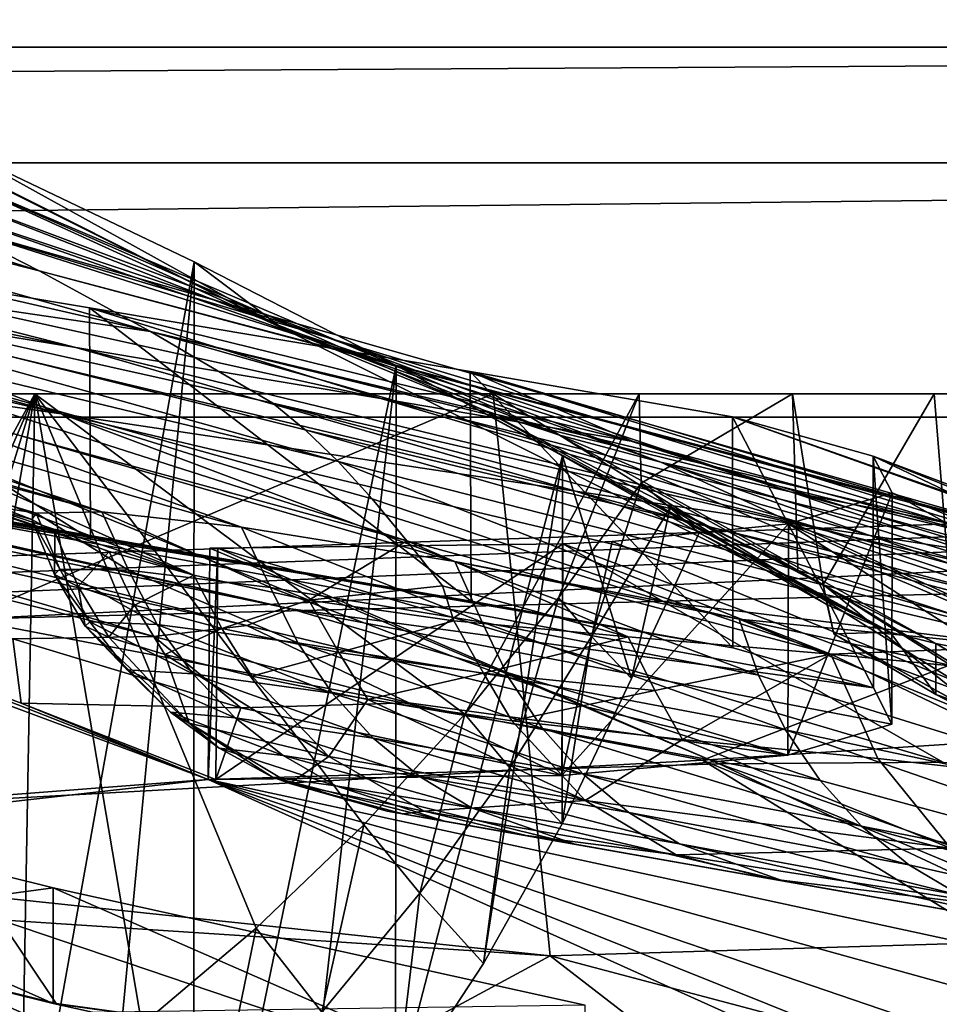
# Model space of a CAD drawing. Header units: metres. Extents: x -1004 to 0, y -708 to 0.
# Tile 71 of 93: x -244 to -204, y -78 to -35. Entities that reach past the tile are written whole.
import ezdxf

# ---------------------------------------------------------------- set-up
doc = ezdxf.new("R2010")
doc.units = ezdxf.units.M

msp = doc.modelspace()

# ---------------------------------------------------------------- linework, layer by layer
at = {"layer": 'top'}
for points in [[(-286.608093, -32.29874, 1788.746826), (-291.990448, -33.475651, 1720.82019), (-243.138687, -45.967007, 1719.404785)], [(-286.608093, -32.29874, 1788.746826), (-243.138687, -45.967007, 1719.404785), (-247.13945, -43.943707, 1787.032593)], [(-56.027115, -32.636967, 2063.059814), (-948.0271, -32.636948, 2063.059814), (-944.366821, -36.297203, 2063.059814)], [(-948.0271, -32.636948, 163.059692), (-56.027115, -32.636967, 163.059692), (-944.366821, -36.297203, 163.059692)], [(-56.027115, -32.636967, 2063.059814), (-944.366821, -36.297203, 2063.059814), (-59.687374, -36.297272, 2063.059814)], [(-56.027115, -32.636967, 163.059692), (-59.687374, -36.297272, 163.059692), (-944.366821, -36.297203, 163.059692)], [(-294.61734, -35.651112, 1652.407471), (-238.321457, -48.597263, 1651.354126), (-291.990448, -33.475651, 1720.82019)], [(-291.990448, -33.475651, 1720.82019), (-238.321457, -48.597263, 1651.354126), (-243.138687, -45.967007, 1719.404785)], [(-257.80545, -35.762718, 1923.442993), (-258.955139, -35.276363, 1923.057129), (-232.64859, -48.435558, 1923.057129)], [(-232.64859, -48.435558, 1923.057129), (-258.955139, -35.276363, 1923.057129), (-247.4422, -41.688202, 1888.990845)], [(-294.61734, -35.651112, 1652.407471), (-263.645233, -44.88121, 1583.197998), (-238.321457, -48.597263, 1651.354126)], [(-246.537567, -40.746387, 1927.94043), (-257.80545, -35.762718, 1923.442993), (-232.64859, -48.435558, 1923.057129)], [(-944.366821, -36.297203, 2063.059814), (-943.0271, -41.297203, 2063.059814), (-59.687374, -36.297272, 2063.059814)], [(-944.366821, -36.297203, 163.059692), (-59.687374, -36.297272, 163.059692), (-943.0271, -41.297203, 163.059692)], [(-59.687374, -36.297272, 2063.059814), (-943.0271, -41.297203, 2063.059814), (-61.027081, -41.297325, 2063.059814)], [(-59.687374, -36.297272, 163.059692), (-61.027081, -41.297325, 163.059692), (-943.0271, -41.297203, 163.059692)], [(-285.985413, -40.163826, 1184.84082), (-241.551971, -49.293964, 1133.013428), (-255.806763, -46.954472, 1172.596802)], [(-285.985413, -40.163826, 1184.84082), (-262.438934, -43.977139, 1130.210693), (-241.551971, -49.293964, 1133.013428)], [(-246.537567, -40.746387, 1927.94043), (-236.432617, -45.582615, 1933.354736), (-246.547363, -101.787735, 1963.180786)], [(-232.64859, -48.435558, 1923.057129), (-236.432617, -45.582615, 1933.354736), (-246.537567, -40.746387, 1927.94043)], [(-943.0271, -41.297203, 2063.059814), (-943.0271, -51.297203, 2063.059814), (-61.027081, -41.297325, 2063.059814)], [(-943.0271, -41.297203, 163.059692), (-61.027081, -41.297325, 163.059692), (-943.0271, -51.297203, 163.059692)], [(-61.027081, -41.297325, 2063.059814), (-943.0271, -51.297203, 2063.059814), (-61.026958, -51.297203, 2063.059814)], [(-61.027081, -41.297325, 163.059692), (-61.026958, -51.297203, 163.059692), (-943.0271, -51.297203, 163.059692)], [(-248.152145, -42.32835, 1854.946777), (-220.671463, -53.071621, 1853.910034), (-247.4422, -41.688202, 1888.990845)], [(-223.901474, -51.995384, 1888.391846), (-232.64859, -48.435558, 1923.057129), (-247.4422, -41.688202, 1888.990845)], [(-220.671463, -53.071621, 1853.910034), (-223.901474, -51.995384, 1888.391846), (-247.4422, -41.688202, 1888.990845)], [(-248.054855, -43.071709, 1820.951904), (-216.249344, -54.248127, 1819.666382), (-248.152145, -42.32835, 1854.946777)], [(-216.249344, -54.248127, 1819.666382), (-220.671463, -53.071621, 1853.910034), (-248.152145, -42.32835, 1854.946777)], [(-268.992188, -44.928917, 1212.714966), (-242.190506, -52.156536, 1213.285645), (-280.970673, -43.143353, 1253.334106)], [(-242.190506, -52.156536, 1213.285645), (-252.258163, -50.696526, 1253.903687), (-280.970673, -43.143353, 1253.334106)], [(-247.13945, -43.943707, 1787.032593), (-210.637924, -55.526642, 1785.716309), (-248.054855, -43.071709, 1820.951904)], [(-210.637924, -55.526642, 1785.716309), (-216.249344, -54.248127, 1819.666382), (-248.054855, -43.071709, 1820.951904)], [(-240.968918, -47.569607, 1074.731201), (-262.438934, -43.977139, 1130.210693), (-240.919846, -57.581982, 1074.585938)], [(-240.919846, -57.581982, 1074.585938), (-262.438934, -43.977139, 1130.210693), (-262.384857, -54.001461, 1130.086304)], [(-262.438934, -43.977139, 1130.210693), (-228.363373, -51.495747, 1093.067871), (-241.551971, -49.293964, 1133.013428)], [(-262.438934, -43.977139, 1130.210693), (-240.968918, -47.569607, 1074.731201), (-228.363373, -51.495747, 1093.067871)], [(-196.5961, -58.353043, 1718.626953), (-203.843079, -56.892742, 1752.115479), (-247.13945, -43.943707, 1787.032593)], [(-203.843079, -56.892742, 1752.115479), (-210.637924, -55.526642, 1785.716309), (-247.13945, -43.943707, 1787.032593)], [(-243.138687, -45.967007, 1719.404785), (-196.5961, -58.353043, 1718.626953), (-247.13945, -43.943707, 1787.032593)], [(-242.190506, -52.156536, 1213.285645), (-268.992188, -44.928917, 1212.714966), (-255.806763, -46.954472, 1172.596802)], [(-263.645233, -44.88121, 1583.197998), (-233.031952, -51.70158, 1582.861694), (-238.321457, -48.597263, 1651.354126)], [(-231.634521, -52.854492, 1565.738892), (-233.031952, -51.70158, 1582.861694), (-263.645233, -44.88121, 1583.197998)], [(-261.687805, -46.633362, 1548.88855), (-230.206039, -54.224449, 1548.64856), (-263.645233, -44.88121, 1583.197998)], [(-263.645233, -44.88121, 1583.197998), (-230.206039, -54.224449, 1548.64856), (-231.634521, -52.854492, 1565.738892)], [(-236.432617, -45.582615, 1933.354736), (-241.346817, -97.285484, 1961.762451), (-246.547363, -101.787735, 1963.180786)], [(-243.138687, -45.967007, 1719.404785), (-238.321457, -48.597263, 1651.354126), (-183.640427, -61.705971, 1650.949707)], [(-243.138687, -45.967007, 1719.404785), (-183.640427, -61.705971, 1650.949707), (-196.5961, -58.353043, 1718.626953)], [(-241.346817, -97.285484, 1961.762451), (-236.432617, -45.582615, 1933.354736), (-236.461472, -92.429283, 1960.39209)], [(-236.432617, -45.582615, 1933.354736), (-227.705292, -50.067833, 1939.578003), (-236.461472, -92.429283, 1960.39209)], [(-227.705292, -50.067833, 1939.578003), (-236.432617, -45.582615, 1933.354736), (-232.64859, -48.435558, 1923.057129)], [(-276.642151, -46.566498, 1377.620605), (-243.269638, -56.451195, 1363.350952), (-244.795303, -56.206722, 1377.620605)], [(-269.606689, -47.939056, 1336.105835), (-240.432281, -56.394814, 1323.249268), (-276.642151, -46.566498, 1377.620605)], [(-240.432281, -56.394814, 1323.249268), (-243.269638, -56.451195, 1363.350952), (-276.642151, -46.566498, 1377.620605)], [(-230.206039, -54.224449, 1548.64856), (-261.687805, -46.633362, 1548.88855), (-228.744385, -55.840778, 1531.606323)], [(-228.744385, -55.840778, 1531.606323), (-261.687805, -46.633362, 1548.88855), (-227.244125, -57.651718, 1514.609497)], [(-261.687805, -46.633362, 1548.88855), (-259.289551, -48.929192, 1514.677612), (-227.244125, -57.651718, 1514.609497)], [(-292.772278, -49.040684, 1064.451416), (-240.919846, -57.581982, 1074.585938), (-304.478302, -47.229668, 1103.389648)], [(-240.919846, -57.581982, 1074.585938), (-262.384857, -54.001461, 1130.086304), (-304.478302, -47.229668, 1103.389648)], [(-255.806763, -46.954472, 1172.596802), (-241.551971, -49.293964, 1133.013428), (-219.937149, -55.510082, 1133.190552)], [(-219.937149, -55.510082, 1133.190552), (-242.190506, -52.156536, 1213.285645), (-255.806763, -46.954472, 1172.596802)], [(-224.494263, -50.326237, 1017.522827), (-240.968918, -47.569607, 1074.731201), (-224.453674, -60.265884, 1017.353943)], [(-224.453674, -60.265884, 1017.353943), (-240.968918, -47.569607, 1074.731201), (-240.919846, -57.581982, 1074.585938)], [(-240.968918, -47.569607, 1074.731201), (-217.448151, -53.351181, 1052.348145), (-228.363373, -51.495747, 1093.067871)], [(-240.968918, -47.569607, 1074.731201), (-224.494263, -50.326237, 1017.522827), (-217.448151, -53.351181, 1052.348145)], [(-269.606689, -47.939056, 1336.105835), (-261.438019, -49.302872, 1294.853638), (-240.432281, -56.394814, 1323.249268)], [(-206.333054, -61.599205, 1923.057129), (-227.705292, -50.067833, 1939.578003), (-232.64859, -48.435558, 1923.057129)], [(-206.333054, -61.599205, 1923.057129), (-232.64859, -48.435558, 1923.057129), (-223.901474, -51.995384, 1888.391846)], [(-227.244125, -57.651718, 1514.609497), (-259.289551, -48.929192, 1514.677612), (-231.471115, -60.217842, 1462.661743)], [(-259.289551, -48.929192, 1514.677612), (-236.451035, -59.145065, 1443.214478), (-231.471115, -60.217842, 1462.661743)], [(-236.451035, -59.145065, 1443.214478), (-259.289551, -48.929192, 1514.677612), (-256.420593, -51.554573, 1480.545166)], [(-238.321457, -48.597263, 1651.354126), (-233.031952, -51.70158, 1582.861694), (-202.710678, -58.688065, 1582.638794)], [(-238.321457, -48.597263, 1651.354126), (-177.930161, -63.470844, 1616.799805), (-183.640427, -61.705971, 1650.949707)], [(-238.321457, -48.597263, 1651.354126), (-202.710678, -58.688065, 1582.638794), (-177.930161, -63.470844, 1616.799805)], [(-240.919846, -57.581982, 1074.585938), (-292.772278, -49.040684, 1064.451416), (-282.723938, -50.517731, 1024.996826)], [(-261.438019, -49.302872, 1294.853638), (-234.383423, -57.066994, 1283.510132), (-240.432281, -56.394814, 1323.249268)], [(-261.438019, -49.302872, 1294.853638), (-252.258163, -50.696526, 1253.903687), (-234.383423, -57.066994, 1283.510132)], [(-241.551971, -49.293964, 1133.013428), (-209.54567, -57.067486, 1093.067627), (-219.937149, -55.510082, 1133.190552)], [(-241.551971, -49.293964, 1133.013428), (-228.363373, -51.495747, 1093.067871), (-209.54567, -57.067486, 1093.067627)], [(-236.461472, -92.429283, 1960.39209), (-227.705292, -50.067833, 1939.578003), (-231.914459, -87.238998, 1959.083374)], [(-227.705292, -50.067833, 1939.578003), (-227.728195, -81.736237, 1957.849854), (-231.914459, -87.238998, 1959.083374)], [(-227.705292, -50.067833, 1939.578003), (-220.510788, -53.976646, 1946.485718), (-227.728195, -81.736237, 1957.849854)], [(-206.333054, -61.599205, 1923.057129), (-220.510788, -53.976646, 1946.485718), (-227.705292, -50.067833, 1939.578003)], [(-224.453674, -60.265884, 1017.353943), (-282.723938, -50.517731, 1024.996826), (-274.364014, -51.72514, 985.123596)], [(-224.453674, -60.265884, 1017.353943), (-240.919846, -57.581982, 1074.585938), (-282.723938, -50.517731, 1024.996826)], [(-213.158493, -52.290176, 959.046448), (-224.494263, -50.326237, 1017.522827), (-213.130463, -62.276775, 958.859253)], [(-213.130463, -62.276775, 958.859253), (-224.494263, -50.326237, 1017.522827), (-224.453674, -60.265884, 1017.353943)], [(-224.494263, -50.326237, 1017.522827), (-195.146957, -59.367256, 1012.84137), (-217.448151, -53.351181, 1052.348145)], [(-195.146957, -59.367256, 1012.84137), (-224.494263, -50.326237, 1017.522827), (-191.075058, -60.161057, 972.966064)], [(-224.494263, -50.326237, 1017.522827), (-213.158493, -52.290176, 959.046448), (-191.075058, -60.161057, 972.966064)], [(-252.258163, -50.696526, 1253.903687), (-225.167816, -58.553448, 1244.406616), (-234.383423, -57.066994, 1283.510132)], [(-242.190506, -52.156536, 1213.285645), (-225.167816, -58.553448, 1244.406616), (-252.258163, -50.696526, 1253.903687)], [(-61.026958, -51.297203, 163.059692), (-726.290894, -51.297203, 197.247162), (-943.0271, -51.297203, 163.059692)], [(-943.0271, -51.297203, 2063.059814), (-454.791016, -51.297203, 2034.755859), (-61.026958, -51.297203, 2063.059814)], [(-685.753662, -51.297203, 203.297897), (-726.290894, -51.297203, 197.247162), (-61.026958, -51.297203, 163.059692)], [(-645.897888, -51.297203, 212.02446), (-685.753662, -51.297203, 203.297897), (-61.026958, -51.297203, 163.059692)], [(-606.984619, -51.297203, 223.321609), (-645.897888, -51.297203, 212.02446), (-61.026958, -51.297203, 163.059692)], [(-560.671692, -51.297203, 236.582306), (-606.984619, -51.297203, 223.321609), (-61.026958, -51.297203, 163.059692)], [(-61.026958, -51.297203, 163.059692), (-513.096741, -51.297203, 246.445267), (-560.671692, -51.297203, 236.582306)], [(-464.643982, -51.297203, 252.752304), (-513.096741, -51.297203, 246.445267), (-61.026958, -51.297203, 163.059692)], [(-415.720428, -51.297203, 255.404053), (-464.643982, -51.297203, 252.752304), (-61.026958, -51.297203, 163.059692)], [(-454.791016, -51.297203, 2034.755859), (-401.712341, -51.297203, 2034.728882), (-61.026958, -51.297203, 2063.059814)], [(-61.026958, -51.297203, 163.059692), (-366.736115, -51.297203, 254.363144), (-415.720428, -51.297203, 255.404053)], [(-61.026958, -51.297203, 2063.059814), (-401.712341, -51.297203, 2034.728882), (-348.695831, -51.297203, 2032.160278)], [(-318.102081, -51.297203, 249.653427), (-366.736115, -51.297203, 254.363144), (-61.026958, -51.297203, 163.059692)], [(-348.695831, -51.297203, 2032.160278), (-295.863129, -51.297203, 2027.056274), (-61.026958, -51.297203, 2063.059814)], [(-270.228455, -51.297203, 241.360825), (-318.102081, -51.297203, 249.653427), (-61.026958, -51.297203, 163.059692)], [(-295.863129, -51.297203, 2027.056274), (-266.809174, -94.204414, 2015.506226), (-243.335419, -51.297203, 2019.428223)], [(-295.863129, -51.297203, 2027.056274), (-141.656616, -51.297203, 2038.440186), (-61.026958, -51.297203, 2063.059814)], [(-141.656616, -51.297203, 2038.440186), (-295.863129, -51.297203, 2027.056274), (-167.312241, -51.297203, 2031.672485)], [(-295.863129, -51.297203, 2027.056274), (-243.335419, -51.297203, 2019.428223), (-167.312241, -51.297203, 2031.672485)], [(-270.228455, -51.297203, 241.360825), (-223.504333, -51.297203, 229.630814), (-268.776642, -70.554436, 248.217865)], [(-61.026958, -51.297203, 163.059692), (-223.504333, -51.297203, 229.630814), (-270.228455, -51.297203, 241.360825)], [(-223.504333, -51.297203, 229.630814), (-221.033997, -75.6007, 238.124619), (-268.776642, -70.554436, 248.217865)], [(-266.809174, -94.204414, 2015.506226), (-260.813538, -91.824478, 2015.021729), (-243.335419, -51.297203, 2019.428223)], [(-243.335419, -51.297203, 2019.428223), (-260.813538, -91.824478, 2015.021729), (-254.980011, -89.060997, 2014.598511)], [(-254.980011, -89.060997, 2014.598511), (-249.333481, -85.92485, 2014.241577), (-243.335419, -51.297203, 2019.428223)], [(-249.333481, -85.92485, 2014.241577), (-243.898254, -82.428772, 2013.955811), (-243.335419, -51.297203, 2019.428223)], [(-243.335419, -51.297203, 2019.428223), (-243.898254, -82.428772, 2013.955811), (-238.697922, -78.587074, 2013.746094)], [(-238.697922, -78.587074, 2013.746094), (-233.755157, -74.415947, 2013.617188), (-243.335419, -51.297203, 2019.428223)], [(-233.755157, -74.415947, 2013.617188), (-229.091568, -69.933228, 2013.573486), (-243.335419, -51.297203, 2019.428223)], [(-243.335419, -51.297203, 2019.428223), (-229.091568, -69.933228, 2013.573486), (-224.72757, -65.158386, 2013.619019)], [(-243.335419, -51.297203, 2019.428223), (-224.72757, -65.158386, 2013.619019), (-217.185791, -51.297203, 2015.060181)], [(-167.312241, -51.297203, 2031.672485), (-243.335419, -51.297203, 2019.428223), (-192.269562, -51.297203, 2022.664429)], [(-243.335419, -51.297203, 2019.428223), (-204.425079, -51.297203, 2017.341675), (-192.269562, -51.297203, 2022.664429)], [(-243.335419, -51.297203, 2019.428223), (-217.185791, -51.297203, 2015.060181), (-204.425079, -51.297203, 2017.341675)], [(-228.363373, -51.495747, 1093.067871), (-201.136307, -58.358707, 1052.348145), (-209.54567, -57.067486, 1093.067627)], [(-228.363373, -51.495747, 1093.067871), (-217.448151, -53.351181, 1052.348145), (-201.136307, -58.358707, 1052.348145)], [(-224.72757, -65.158386, 2013.619019), (-220.682205, -60.112446, 2013.757446), (-217.185791, -51.297203, 2015.060181)], [(-221.033997, -75.6007, 238.124619), (-223.504333, -51.297203, 229.630814), (-186.134384, -74.55439, 229.076157)], [(-223.504333, -51.297203, 229.630814), (-187.850647, -51.297203, 220.787033), (-186.134384, -74.55439, 229.076157)], [(-187.850647, -51.297203, 220.787033), (-223.504333, -51.297203, 229.630814), (-61.026958, -51.297203, 163.059692)], [(-217.185791, -51.297203, 2015.060181), (-220.682205, -60.112446, 2013.757446), (-217.108185, -55.153843, 2014.128418)], [(-217.185791, -51.297203, 2015.060181), (-217.108185, -55.153843, 2014.128418), (-210.550308, -51.297203, 2015.060791)], [(-217.185791, -51.297203, 2015.060181), (-210.550308, -51.297203, 2015.060791), (-204.425079, -51.297203, 2017.341675)], [(-217.108185, -55.153843, 2014.128418), (-210.332184, -58.921768, 2013.7323), (-210.550308, -51.297203, 2015.060791)], [(-210.550308, -51.297203, 2015.060791), (-210.332184, -58.921768, 2013.7323), (-209.224777, -59.538193, 2013.626343)], [(-210.550308, -51.297203, 2015.060791), (-209.224777, -59.538193, 2013.626343), (-204.425079, -51.297203, 2017.341675)], [(-209.224777, -59.538193, 2013.626343), (-203.483322, -63.061146, 2015.491943), (-204.425079, -51.297203, 2017.341675)], [(-204.425079, -51.297203, 2017.341675), (-203.483322, -63.061146, 2015.491943), (-192.269562, -51.297203, 2022.664429)], [(-213.130463, -62.276775, 958.859253), (-274.364014, -51.72514, 985.123596), (-267.71582, -52.755619, 944.93689)], [(-213.130463, -62.276775, 958.859253), (-224.453674, -60.265884, 1017.353943), (-274.364014, -51.72514, 985.123596)], [(-253.044098, -53.68557, 1446.27063), (-236.451035, -59.145065, 1443.214478), (-256.420593, -51.554573, 1480.545166)], [(-233.031952, -51.70158, 1582.861694), (-200.825317, -60.248592, 1565.545044), (-202.710678, -58.688065, 1582.638794)], [(-200.825317, -60.248592, 1565.545044), (-233.031952, -51.70158, 1582.861694), (-231.634521, -52.854492, 1565.738892)], [(-198.763885, -62.432255, 1133.317383), (-242.190506, -52.156536, 1213.285645), (-219.937149, -55.510082, 1133.190552)], [(-198.763885, -62.432255, 1133.317383), (-216.021851, -60.302612, 1213.752441), (-242.190506, -52.156536, 1213.285645)], [(-216.021851, -60.302612, 1213.752441), (-225.167816, -58.553448, 1244.406616), (-242.190506, -52.156536, 1213.285645)], [(-204.362656, -62.090588, 1905.191284), (-206.333054, -61.599205, 1923.057129), (-223.901474, -51.995384, 1888.391846)], [(-204.362656, -62.090588, 1905.191284), (-223.901474, -51.995384, 1888.391846), (-220.671463, -53.071621, 1853.910034)], [(-207.060211, -53.993275, 899.786133), (-213.158493, -52.290176, 959.046448), (-207.048401, -64.013077, 899.581177)], [(-207.048401, -64.013077, 899.581177), (-213.158493, -52.290176, 959.046448), (-213.130463, -62.276775, 958.859253)], [(-191.075058, -60.161057, 972.966064), (-213.158493, -52.290176, 959.046448), (-188.910706, -60.826324, 932.830017)], [(-188.910706, -60.826324, 932.830017), (-213.158493, -52.290176, 959.046448), (-207.060211, -53.993275, 899.786133)], [(-262.795471, -53.692429, 904.544983), (-213.130463, -62.276775, 958.859253), (-267.71582, -52.755619, 944.93689)], [(-198.991455, -62.163986, 1548.503784), (-200.825317, -60.248592, 1565.545044), (-231.634521, -52.854492, 1565.738892)], [(-230.206039, -54.224449, 1548.64856), (-198.991455, -62.163986, 1548.503784), (-231.634521, -52.854492, 1565.738892)], [(-195.344711, -63.87117, 1851.678223), (-220.671463, -53.071621, 1853.910034), (-216.249344, -54.248127, 1819.666382)], [(-195.344711, -63.87117, 1851.678223), (-204.362656, -62.090588, 1905.191284), (-220.671463, -53.071621, 1853.910034)], [(-217.448151, -53.351181, 1052.348145), (-195.146957, -59.367256, 1012.84137), (-201.136307, -58.358707, 1052.348145)], [(-232.260818, -60.593124, 824.541199), (-207.048401, -64.013077, 899.581177), (-262.795471, -53.692429, 904.544983)], [(-207.048401, -64.013077, 899.581177), (-213.130463, -62.276775, 958.859253), (-262.795471, -53.692429, 904.544983)], [(-232.260818, -60.593124, 824.541199), (-262.795471, -53.692429, 904.544983), (-259.61264, -54.542381, 864.055786)], [(-253.044098, -53.68557, 1446.27063), (-249.167786, -55.133194, 1411.917114), (-242.460678, -57.281834, 1403.522949)], [(-242.460678, -57.281834, 1403.522949), (-240.119736, -58.118324, 1423.473755), (-253.044098, -53.68557, 1446.27063)], [(-240.119736, -58.118324, 1423.473755), (-236.451035, -59.145065, 1443.214478), (-253.044098, -53.68557, 1446.27063)], [(-220.510788, -53.976646, 1946.485718), (-223.924271, -75.944313, 1956.705322), (-227.728195, -81.736237, 1957.849854)], [(-220.510788, -53.976646, 1946.485718), (-220.523193, -69.888634, 1955.662476), (-223.924271, -75.944313, 1956.705322)], [(-217.51355, -63.611874, 1954.724487), (-220.523193, -69.888634, 1955.662476), (-220.510788, -53.976646, 1946.485718)], [(-214.595963, -57.3004, 1953.801392), (-217.51355, -63.611874, 1954.724487), (-220.510788, -53.976646, 1946.485718)], [(-214.595963, -57.3004, 1953.801392), (-220.510788, -53.976646, 1946.485718), (-206.333054, -61.599205, 1923.057129)], [(-206.250244, -55.583595, 840.215332), (-207.060211, -53.993275, 899.786133), (-206.257584, -65.586647, 839.992737)], [(-206.257584, -65.586647, 839.992737), (-207.060211, -53.993275, 899.786133), (-207.048401, -64.013077, 899.581177)], [(-206.250244, -55.583595, 840.215332), (-190.370041, -61.955173, 852.218384), (-207.060211, -53.993275, 899.786133)], [(-190.370041, -61.955173, 852.218384), (-188.656876, -61.432545, 892.542175), (-207.060211, -53.993275, 899.786133)], [(-207.060211, -53.993275, 899.786133), (-188.656876, -61.432545, 892.542175), (-188.910706, -60.826324, 932.830017)], [(-198.991455, -62.163986, 1548.503784), (-230.206039, -54.224449, 1548.64856), (-208.89386, -62.557411, 1518.440308)], [(-208.89386, -62.557411, 1518.440308), (-230.206039, -54.224449, 1548.64856), (-228.744385, -55.840778, 1531.606323)], [(-193.537613, -61.282627, 1785.20874), (-216.249344, -54.248127, 1819.666382), (-210.637924, -55.526642, 1785.716309)], [(-183.268433, -65.836235, 1804.11438), (-216.249344, -54.248127, 1819.666382), (-193.537613, -61.282627, 1785.20874)], [(-183.268433, -65.836235, 1804.11438), (-195.344711, -63.87117, 1851.678223), (-216.249344, -54.248127, 1819.666382)], [(-232.260818, -60.593124, 824.541199), (-259.61264, -54.542381, 864.055786), (-258.169403, -55.283981, 823.579956)], [(-258.169403, -55.283981, 823.579956), (-258.458435, -55.866978, 783.22937), (-234.163879, -61.315819, 783.922974)], [(-234.163879, -61.315819, 783.922974), (-232.260818, -60.593124, 824.541199), (-258.169403, -55.283981, 823.579956)], [(-249.167786, -55.133194, 1411.917114), (-243.461456, -56.728645, 1383.452637), (-242.460678, -57.281834, 1403.522949)], [(-249.167786, -55.133194, 1411.917114), (-244.795303, -56.206722, 1377.620605), (-243.461456, -56.728645, 1383.452637)], [(-217.108185, -55.153843, 2014.128418), (-220.682205, -60.112446, 2013.757446), (-219.249725, -61.797253, 1984.22937)], [(-215.852585, -56.226685, 1983.977295), (-217.108185, -55.153843, 2014.128418), (-219.249725, -61.797253, 1984.22937)], [(-217.108185, -55.153843, 2014.128418), (-215.852585, -56.226685, 1983.977295), (-210.332184, -58.921768, 2013.7323)], [(-235.830612, -67.975395, 662.96106), (-269.478577, -55.455761, 663.290466), (-595.102356, -95.601303, 662.239807)], [(-269.478577, -55.455761, 663.290466), (-235.830612, -67.975395, 662.96106), (-252.367828, -61.485157, 664.055603)], [(-219.937149, -55.510082, 1133.190552), (-209.54567, -57.067486, 1093.067627), (-191.006668, -63.19453, 1093.053711)], [(-191.006668, -63.19453, 1093.053711), (-198.763885, -62.432255, 1133.317383), (-219.937149, -55.510082, 1133.190552)], [(-210.736069, -56.917015, 780.801819), (-206.250244, -55.583595, 840.215332), (-210.764786, -66.923149, 780.563843)], [(-210.764786, -66.923149, 780.563843), (-206.250244, -55.583595, 840.215332), (-206.257584, -65.586647, 839.992737)], [(-210.736069, -56.917015, 780.801819), (-194.032715, -62.372509, 811.969238), (-206.250244, -55.583595, 840.215332)], [(-184.140427, -62.827682, 1751.761719), (-210.637924, -55.526642, 1785.716309), (-203.843079, -56.892742, 1752.115479)], [(-184.140427, -62.827682, 1751.761719), (-193.537613, -61.282627, 1785.20874), (-210.637924, -55.526642, 1785.716309)], [(-194.032715, -62.372509, 811.969238), (-190.370041, -61.955173, 852.218384), (-206.250244, -55.583595, 840.215332)], [(-260.458252, -56.202286, 743.115723), (-238.182648, -61.798752, 743.548645), (-258.458435, -55.866978, 783.22937)], [(-260.458252, -56.202286, 743.115723), (-244.281342, -61.8899, 703.548523), (-238.182648, -61.798752, 743.548645)], [(-258.458435, -55.866978, 783.22937), (-238.182648, -61.798752, 743.548645), (-234.163879, -61.315819, 783.922974)], [(-244.795303, -56.206722, 1377.620605), (-243.269638, -56.451195, 1363.350952), (-243.461456, -56.728645, 1383.452637)], [(-227.244125, -57.651718, 1514.609497), (-208.89386, -62.557411, 1518.440308), (-228.744385, -55.840778, 1531.606323)], [(-243.461456, -56.728645, 1383.452637), (-243.269638, -56.451195, 1363.350952), (-242.244217, -58.871666, 1361.850342)], [(-243.269638, -56.451195, 1363.350952), (-240.432281, -56.394814, 1323.249268), (-239.276352, -58.914837, 1321.369629)], [(-242.244217, -58.871666, 1361.850342), (-243.269638, -56.451195, 1363.350952), (-239.276352, -58.914837, 1321.369629)], [(-239.276352, -58.914837, 1321.369629), (-240.432281, -56.394814, 1323.249268), (-233.134399, -59.66568, 1281.870605)], [(-240.432281, -56.394814, 1323.249268), (-234.383423, -57.066994, 1283.510132), (-233.134399, -59.66568, 1281.870605)], [(-219.249725, -61.797253, 1984.22937), (-217.51355, -63.611874, 1954.724487), (-215.852585, -56.226685, 1983.977295)], [(-217.51355, -63.611874, 1954.724487), (-214.595963, -57.3004, 1953.801392), (-215.852585, -56.226685, 1983.977295)], [(-215.852585, -56.226685, 1983.977295), (-209.224777, -59.538193, 2013.626343), (-210.332184, -58.921768, 2013.7323)], [(-209.224777, -59.538193, 2013.626343), (-215.852585, -56.226685, 1983.977295), (-209.051315, -60.414738, 1968.671021)], [(-215.852585, -56.226685, 1983.977295), (-214.595963, -57.3004, 1953.801392), (-209.051315, -60.414738, 1968.671021)], [(-242.460678, -57.281834, 1403.522949), (-243.461456, -56.728645, 1383.452637), (-242.475555, -59.107494, 1382.483154)], [(-242.475555, -59.107494, 1382.483154), (-243.461456, -56.728645, 1383.452637), (-242.244217, -58.871666, 1361.850342)], [(-233.134399, -59.66568, 1281.870605), (-234.383423, -57.066994, 1283.510132), (-223.986099, -61.16893, 1243.535156)], [(-234.383423, -57.066994, 1283.510132), (-225.167816, -58.553448, 1244.406616), (-223.986099, -61.16893, 1243.535156)], [(-218.35878, -57.68528, 732.452759), (-210.736069, -56.917015, 780.801819), (-220.53743, -67.803291, 721.762634)], [(-220.53743, -67.803291, 721.762634), (-210.736069, -56.917015, 780.801819), (-210.764786, -66.923149, 780.563843)], [(-210.736069, -56.917015, 780.801819), (-218.35878, -57.68528, 732.452759), (-193.839859, -67.669052, 732.452759)], [(-193.839859, -67.669052, 732.452759), (-185.359634, -68.53994, 771.273438), (-210.736069, -56.917015, 780.801819)], [(-185.359634, -68.53994, 771.273438), (-194.032715, -62.372509, 811.969238), (-210.736069, -56.917015, 780.801819)], [(-209.54567, -57.067486, 1093.067627), (-184.94577, -63.779926, 1052.348145), (-191.006668, -63.19453, 1093.053711)], [(-209.54567, -57.067486, 1093.067627), (-201.136307, -58.358707, 1052.348145), (-184.94577, -63.779926, 1052.348145)], [(-241.449417, -59.630737, 1403.303833), (-242.460678, -57.281834, 1403.522949), (-242.475555, -59.107494, 1382.483154)], [(-240.119736, -58.118324, 1423.473755), (-242.460678, -57.281834, 1403.522949), (-241.449417, -59.630737, 1403.303833)], [(-209.051315, -60.414738, 1968.671021), (-214.595963, -57.3004, 1953.801392), (-206.333054, -61.599205, 1923.057129)], [(-235.419205, -57.975071, 664.318176), (-220.484116, -57.779778, 722.013611), (-235.499466, -67.975311, 664.056641)], [(-220.484116, -57.779778, 722.013611), (-220.53743, -67.803291, 721.762634), (-235.499466, -67.975311, 664.056641)], [(-220.484116, -57.779778, 722.013611), (-235.419205, -57.975071, 664.318176), (-204.049011, -67.228729, 697.49408)], [(-227.244125, -57.651718, 1514.609497), (-231.471115, -60.217842, 1462.661743), (-225.699783, -59.602291, 1497.650635)], [(-225.699783, -59.602291, 1497.650635), (-217.661392, -61.812653, 1500.363037), (-227.244125, -57.651718, 1514.609497)], [(-217.661392, -61.812653, 1500.363037), (-208.89386, -62.557411, 1518.440308), (-227.244125, -57.651718, 1514.609497)], [(-220.484116, -57.779778, 722.013611), (-218.35878, -57.68528, 732.452759), (-220.53743, -67.803291, 721.762634)], [(-218.35878, -57.68528, 732.452759), (-220.484116, -57.779778, 722.013611), (-193.839859, -67.669052, 732.452759)], [(-220.484116, -57.779778, 722.013611), (-204.049011, -67.228729, 697.49408), (-193.839859, -67.669052, 732.452759)], [(-239.013, -60.441742, 1423.728882), (-240.119736, -58.118324, 1423.473755), (-241.449417, -59.630737, 1403.303833)], [(-236.451035, -59.145065, 1443.214478), (-240.119736, -58.118324, 1423.473755), (-239.013, -60.441742, 1423.728882)], [(-235.755844, -57.97612, 663.22467), (-235.419205, -57.975071, 664.318176), (-235.830612, -67.975395, 662.96106)], [(-235.419205, -57.975071, 664.318176), (-235.499466, -67.975311, 664.056641), (-235.830612, -67.975395, 662.96106)], [(-235.830612, -67.975395, 662.96106), (-213.728561, -67.302071, 662.980286), (-235.755844, -57.97612, 663.22467)], [(-235.419205, -57.975071, 664.318176), (-235.755844, -57.97612, 663.22467), (-213.728561, -67.302071, 662.980286)], [(-235.419205, -57.975071, 664.318176), (-213.728561, -67.302071, 662.980286), (-204.049011, -67.228729, 697.49408)], [(-223.986099, -61.16893, 1243.535156), (-225.167816, -58.553448, 1244.406616), (-212.032974, -63.46743, 1206.520142)], [(-225.167816, -58.553448, 1244.406616), (-212.859848, -61.03545, 1206.216675), (-212.032974, -63.46743, 1206.520142)], [(-212.859848, -61.03545, 1206.216675), (-225.167816, -58.553448, 1244.406616), (-216.021851, -60.302612, 1213.752441)], [(-242.244217, -58.871666, 1361.850342), (-240.943497, -61.15377, 1362.023926), (-242.475555, -59.107494, 1382.483154)], [(-240.943497, -61.15377, 1362.023926), (-241.153748, -61.34824, 1382.452271), (-242.475555, -59.107494, 1382.483154)], [(-242.475555, -59.107494, 1382.483154), (-241.153748, -61.34824, 1382.452271), (-241.449417, -59.630737, 1403.303833)], [(-239.276352, -58.914837, 1321.369629), (-238.040359, -61.265743, 1321.799438), (-242.244217, -58.871666, 1361.850342)], [(-238.040359, -61.265743, 1321.799438), (-240.943497, -61.15377, 1362.023926), (-242.244217, -58.871666, 1361.850342)], [(-233.134399, -59.66568, 1281.870605), (-231.958664, -62.058434, 1282.41394), (-239.276352, -58.914837, 1321.369629)], [(-231.958664, -62.058434, 1282.41394), (-238.040359, -61.265743, 1321.799438), (-239.276352, -58.914837, 1321.369629)], [(-235.235153, -61.438858, 1443.690063), (-236.451035, -59.145065, 1443.214478), (-239.013, -60.441742, 1423.728882)], [(-231.471115, -60.217842, 1462.661743), (-236.451035, -59.145065, 1443.214478), (-235.235153, -61.438858, 1443.690063)], [(-241.153748, -61.34824, 1382.452271), (-240.126724, -61.819164, 1403.027344), (-241.449417, -59.630737, 1403.303833)], [(-241.449417, -59.630737, 1403.303833), (-240.126724, -61.819164, 1403.027344), (-239.013, -60.441742, 1423.728882)], [(-231.471115, -60.217842, 1462.661743), (-225.199203, -61.120083, 1481.739746), (-225.699783, -59.602291, 1497.650635)], [(-225.699783, -59.602291, 1497.650635), (-225.199203, -61.120083, 1481.739746), (-217.661392, -61.812653, 1500.363037)], [(-203.483322, -63.061146, 2015.491943), (-209.224777, -59.538193, 2013.626343), (-194.570648, -68.825943, 1960.049561)], [(-194.570648, -68.825943, 1960.049561), (-209.224777, -59.538193, 2013.626343), (-201.815079, -65.528801, 1959.880737)], [(-209.224777, -59.538193, 2013.626343), (-208.762619, -61.681187, 1959.304321), (-201.815079, -65.528801, 1959.880737)], [(-208.762619, -61.681187, 1959.304321), (-209.224777, -59.538193, 2013.626343), (-209.051315, -60.414738, 1968.671021)], [(-223.986099, -61.16893, 1243.535156), (-222.83519, -63.570755, 1244.071899), (-233.134399, -59.66568, 1281.870605)], [(-222.83519, -63.570755, 1244.071899), (-231.958664, -62.058434, 1282.41394), (-233.134399, -59.66568, 1281.870605)], [(-240.126724, -61.819164, 1403.027344), (-237.705032, -62.569534, 1423.268555), (-239.013, -60.441742, 1423.728882)], [(-239.013, -60.441742, 1423.728882), (-237.705032, -62.569534, 1423.268555), (-235.235153, -61.438858, 1443.690063)], [(-230.183884, -62.482124, 1463.13623), (-231.471115, -60.217842, 1462.661743), (-235.235153, -61.438858, 1443.690063)], [(-225.199203, -61.120083, 1481.739746), (-231.471115, -60.217842, 1462.661743), (-230.183884, -62.482124, 1463.13623)], [(-220.682205, -60.112446, 2013.757446), (-224.72757, -65.158386, 2013.619019), (-222.784576, -67.472427, 1984.626709)], [(-219.249725, -61.797253, 1984.22937), (-220.682205, -60.112446, 2013.757446), (-222.784576, -67.472427, 1984.626709)], [(-212.859848, -61.03545, 1206.216675), (-216.021851, -60.302612, 1213.752441), (-198.763885, -62.432255, 1133.317383)], [(-206.333054, -61.599205, 1923.057129), (-208.762619, -61.681187, 1959.304321), (-209.051315, -60.414738, 1968.671021)], [(-210.764786, -66.923149, 780.563843), (-232.260818, -60.593124, 824.541199), (-234.163879, -61.315819, 783.922974)], [(-210.764786, -66.923149, 780.563843), (-206.257584, -65.586647, 839.992737), (-232.260818, -60.593124, 824.541199)], [(-206.257584, -65.586647, 839.992737), (-207.048401, -64.013077, 899.581177), (-232.260818, -60.593124, 824.541199)], [(-240.943497, -61.15377, 1362.023926), (-239.340454, -63.231319, 1362.214111), (-241.153748, -61.34824, 1382.452271)], [(-238.040359, -61.265743, 1321.799438), (-236.492935, -63.413136, 1322.278198), (-240.943497, -61.15377, 1362.023926)], [(-236.492935, -63.413136, 1322.278198), (-239.340454, -63.231319, 1362.214111), (-240.943497, -61.15377, 1362.023926)], [(-234.163879, -61.315819, 783.922974), (-238.182648, -61.798752, 743.548645), (-227.146805, -64.657761, 743.788757)], [(-231.958664, -62.058434, 1282.41394), (-230.468781, -64.249062, 1283.033447), (-238.040359, -61.265743, 1321.799438)], [(-230.468781, -64.249062, 1283.033447), (-236.492935, -63.413136, 1322.278198), (-238.040359, -61.265743, 1321.799438)], [(-227.146805, -64.657761, 743.788757), (-210.764786, -66.923149, 780.563843), (-234.163879, -61.315819, 783.922974)], [(-223.92601, -63.380428, 1482.029907), (-225.199203, -61.120083, 1481.739746), (-230.183884, -62.482124, 1463.13623)], [(-217.661392, -61.812653, 1500.363037), (-225.199203, -61.120083, 1481.739746), (-223.92601, -63.380428, 1482.029907)], [(-212.032974, -63.46743, 1206.520142), (-210.864792, -65.824219, 1206.948975), (-223.986099, -61.16893, 1243.535156)], [(-210.864792, -65.824219, 1206.948975), (-222.83519, -63.570755, 1244.071899), (-223.986099, -61.16893, 1243.535156)], [(-190.585419, -70.137291, 1150.850708), (-212.032974, -63.46743, 1206.520142), (-212.859848, -61.03545, 1206.216675)], [(-212.859848, -61.03545, 1206.216675), (-192.532303, -65.479988, 1149.557251), (-190.585419, -70.137291, 1150.850708)], [(-192.532303, -65.479988, 1149.557251), (-212.859848, -61.03545, 1206.216675), (-198.763885, -62.432255, 1133.317383)], [(-252.367828, -61.485157, 664.055603), (-243.926422, -64.668602, 664.056091), (-244.281342, -61.8899, 703.548523)], [(-252.367828, -61.485157, 664.055603), (-235.830612, -67.975395, 662.96106), (-243.926422, -64.668602, 664.056091)], [(-239.340454, -63.231319, 1362.214111), (-237.465881, -65.065735, 1362.417603), (-241.153748, -61.34824, 1382.452271)], [(-241.153748, -61.34824, 1382.452271), (-237.465881, -65.065735, 1362.417603), (-236.65152, -65.535568, 1402.401001)], [(-240.126724, -61.819164, 1403.027344), (-241.153748, -61.34824, 1382.452271), (-236.65152, -65.535568, 1402.401001)], [(-237.705032, -62.569534, 1423.268555), (-233.949249, -63.510624, 1443.103638), (-235.235153, -61.438858, 1443.690063)], [(-235.235153, -61.438858, 1443.690063), (-233.949249, -63.510624, 1443.103638), (-230.183884, -62.482124, 1463.13623)], [(-204.362686, -64.306244, 1905.191406), (-208.762619, -61.681187, 1959.304321), (-206.333054, -61.599205, 1923.057129)], [(-201.815079, -65.528801, 1959.880737), (-208.762619, -61.681187, 1959.304321), (-198.779785, -67.202644, 1917.502441)], [(-208.762619, -61.681187, 1959.304321), (-204.362686, -64.306244, 1905.191406), (-198.779785, -67.202644, 1917.502441)], [(-204.362656, -62.090588, 1905.191284), (-204.362686, -64.306244, 1905.191406), (-206.333054, -61.599205, 1923.057129)], [(-244.281342, -61.8899, 703.548523), (-234.42366, -64.874687, 703.659607), (-238.182648, -61.798752, 743.548645)], [(-244.281342, -61.8899, 703.548523), (-243.926422, -64.668602, 664.056091), (-234.42366, -64.874687, 703.659607)], [(-237.705032, -62.569534, 1423.268555), (-240.126724, -61.819164, 1403.027344), (-236.65152, -65.535568, 1402.401001)], [(-238.182648, -61.798752, 743.548645), (-234.42366, -64.874687, 703.659607), (-227.146805, -64.657761, 743.788757)], [(-222.83519, -63.570755, 1244.071899), (-221.373383, -65.772049, 1244.705933), (-231.958664, -62.058434, 1282.41394)], [(-221.373383, -65.772049, 1244.705933), (-230.468781, -64.249062, 1283.033447), (-231.958664, -62.058434, 1282.41394)], [(-216.515778, -64.12368, 1500.325317), (-217.661392, -61.812653, 1500.363037), (-223.92601, -63.380428, 1482.029907)], [(-222.784576, -67.472427, 1984.626709), (-220.523193, -69.888634, 1955.662476), (-219.249725, -61.797253, 1984.22937)], [(-220.523193, -69.888634, 1955.662476), (-217.51355, -63.611874, 1954.724487), (-219.249725, -61.797253, 1984.22937)], [(-208.89386, -62.557411, 1518.440308), (-217.661392, -61.812653, 1500.363037), (-216.515778, -64.12368, 1500.325317)], [(-191.962418, -64.198402, 1546.687256), (-198.991455, -62.163986, 1548.503784), (-208.89386, -62.557411, 1518.440308)], [(-195.344711, -67.384186, 1851.678101), (-204.362686, -64.306244, 1905.191406), (-204.362656, -62.090588, 1905.191284)], [(-195.344711, -63.87117, 1851.678223), (-195.344711, -67.384186, 1851.678101), (-204.362656, -62.090588, 1905.191284)], [(-236.65152, -65.535568, 1402.401001), (-230.617508, -66.979866, 1441.75), (-237.705032, -62.569534, 1423.268555)], [(-230.617508, -66.979866, 1441.75), (-233.949249, -63.510624, 1443.103638), (-237.705032, -62.569534, 1423.268555)], [(-233.949249, -63.510624, 1443.103638), (-228.92363, -64.521736, 1462.477295), (-230.183884, -62.482124, 1463.13623)], [(-230.183884, -62.482124, 1463.13623), (-228.92363, -64.521736, 1462.477295), (-223.92601, -63.380428, 1482.029907)], [(-215.317932, -66.253532, 1499.65918), (-208.89386, -62.557411, 1518.440308), (-216.515778, -64.12368, 1500.325317)], [(-215.317932, -66.253532, 1499.65918), (-206.866394, -67.076065, 1517.372437), (-208.89386, -62.557411, 1518.440308)], [(-191.962418, -64.198402, 1546.687256), (-208.89386, -62.557411, 1518.440308), (-197.203384, -68.145851, 1534.200317)], [(-208.89386, -62.557411, 1518.440308), (-206.866394, -67.076065, 1517.372437), (-197.203384, -68.145851, 1534.200317)], [(-236.492935, -63.413136, 1322.278198), (-234.664215, -65.316391, 1322.796875), (-239.340454, -63.231319, 1362.214111)], [(-234.664215, -65.316391, 1322.796875), (-237.465881, -65.065735, 1362.417603), (-239.340454, -63.231319, 1362.214111)], [(-230.468781, -64.249062, 1283.033447), (-228.694092, -66.195381, 1283.717041), (-236.492935, -63.413136, 1322.278198)], [(-228.694092, -66.195381, 1283.717041), (-234.664215, -65.316391, 1322.796875), (-236.492935, -63.413136, 1322.278198)], [(-228.92363, -64.521736, 1462.477295), (-222.696091, -65.438835, 1481.348022), (-223.92601, -63.380428, 1482.029907)], [(-223.92601, -63.380428, 1482.029907), (-222.696091, -65.438835, 1481.348022), (-216.515778, -64.12368, 1500.325317)], [(-233.949249, -63.510624, 1443.103638), (-230.617508, -66.979866, 1441.75), (-228.92363, -64.521736, 1462.477295)], [(-210.864792, -65.824219, 1206.948975), (-209.365265, -68.025955, 1207.499268), (-222.83519, -63.570755, 1244.071899)], [(-209.365265, -68.025955, 1207.499268), (-221.373383, -65.772049, 1244.705933), (-222.83519, -63.570755, 1244.071899)], [(-210.864792, -65.824219, 1206.948975), (-212.032974, -63.46743, 1206.520142), (-190.585419, -70.137291, 1150.850708)], [(-221.373383, -65.772049, 1244.705933), (-219.629776, -67.729729, 1245.424561), (-230.468781, -64.249062, 1283.033447)], [(-219.629776, -67.729729, 1245.424561), (-228.694092, -66.195381, 1283.717041), (-230.468781, -64.249062, 1283.033447)], [(-222.696091, -65.438835, 1481.348022), (-215.317932, -66.253532, 1499.65918), (-216.515778, -64.12368, 1500.325317)], [(-198.779785, -67.202644, 1917.502441), (-204.362686, -64.306244, 1905.191406), (-192.986786, -69.089912, 1875.411743)], [(-204.362686, -64.306244, 1905.191406), (-195.344711, -67.384186, 1851.678101), (-192.986786, -69.089912, 1875.411743)], [(-243.926422, -64.668602, 664.056091), (-235.499466, -67.975311, 664.056641), (-234.42366, -64.874687, 703.659607)], [(-235.830612, -67.975395, 662.96106), (-235.499466, -67.975311, 664.056641), (-243.926422, -64.668602, 664.056091)], [(-234.42366, -64.874687, 703.659607), (-220.53743, -67.803291, 721.762634), (-227.146805, -64.657761, 743.788757)], [(-228.92363, -64.521736, 1462.477295), (-230.617508, -66.979866, 1441.75), (-219.520111, -68.88324, 1479.704956)], [(-222.696091, -65.438835, 1481.348022), (-228.92363, -64.521736, 1462.477295), (-219.520111, -68.88324, 1479.704956)], [(-220.53743, -67.803291, 721.762634), (-210.764786, -66.923149, 780.563843), (-227.146805, -64.657761, 743.788757)], [(-237.465881, -65.065735, 1362.417603), (-235.354233, -66.622314, 1362.630493), (-236.65152, -65.535568, 1402.401001)], [(-234.664215, -65.316391, 1322.796875), (-232.588211, -66.938751, 1323.345459), (-237.465881, -65.065735, 1362.417603)], [(-232.588211, -66.938751, 1323.345459), (-235.354233, -66.622314, 1362.630493), (-237.465881, -65.065735, 1362.417603)], [(-234.42366, -64.874687, 703.659607), (-235.499466, -67.975311, 664.056641), (-220.53743, -67.803291, 721.762634)], [(-224.72757, -65.158386, 2013.619019), (-229.091568, -69.933228, 2013.573486), (-226.676834, -72.899605, 1985.123413)], [(-222.784576, -67.472427, 1984.626709), (-224.72757, -65.158386, 2013.619019), (-226.676834, -72.899605, 1985.123413)], [(-230.617508, -66.979866, 1441.75), (-236.65152, -65.535568, 1402.401001), (-232.296219, -68.151367, 1401.716553)], [(-232.296219, -68.151367, 1401.716553), (-236.65152, -65.535568, 1402.401001), (-233.050247, -67.87117, 1362.848389)], [(-236.65152, -65.535568, 1402.401001), (-235.354233, -66.622314, 1362.630493), (-233.050247, -67.87117, 1362.848389)], [(-228.694092, -66.195381, 1283.717041), (-226.668015, -67.859055, 1284.451782), (-234.664215, -65.316391, 1322.796875)], [(-226.668015, -67.859055, 1284.451782), (-232.588211, -66.938751, 1323.345459), (-234.664215, -65.316391, 1322.796875)], [(-222.696091, -65.438835, 1481.348022), (-219.520111, -68.88324, 1479.704956), (-215.317932, -66.253532, 1499.65918)], [(-209.365265, -68.025955, 1207.499268), (-207.566071, -69.99588, 1208.159668), (-221.373383, -65.772049, 1244.705933)], [(-207.566071, -69.99588, 1208.159668), (-219.629776, -67.729729, 1245.424561), (-221.373383, -65.772049, 1244.705933)], [(-209.365265, -68.025955, 1207.499268), (-210.864792, -65.824219, 1206.948975), (-187.071442, -74.04673, 1151.304932)], [(-187.071442, -74.04673, 1151.304932), (-210.864792, -65.824219, 1206.948975), (-190.585419, -70.137291, 1150.850708)], [(-268.151764, -66.305794, 344.30423), (-242.530457, -72.662315, 438.370239), (-287.718994, -78.75489, 437.231415)], [(-242.530457, -72.662315, 438.370239), (-268.151764, -66.305794, 344.30423), (-242.530457, -77.662315, 438.370239)], [(-268.151764, -66.305794, 344.30423), (-268.151764, -71.305794, 344.30423), (-242.530457, -77.662315, 438.370239)], [(-219.629776, -67.729729, 1245.424561), (-217.637619, -69.404488, 1246.213989), (-228.694092, -66.195381, 1283.717041)], [(-217.637619, -69.404488, 1246.213989), (-226.668015, -67.859055, 1284.451782), (-228.694092, -66.195381, 1283.717041)], [(-219.520111, -68.88324, 1479.704956), (-203.723709, -70.951729, 1515.717285), (-215.317932, -66.253532, 1499.65918)], [(-203.723709, -70.951729, 1515.717285), (-206.866394, -67.076065, 1517.372437), (-215.317932, -66.253532, 1499.65918)], [(-233.050247, -67.87117, 1362.848389), (-235.354233, -66.622314, 1362.630493), (-230.309525, -68.248619, 1323.912598)], [(-235.354233, -66.622314, 1362.630493), (-232.588211, -66.938751, 1323.345459), (-230.309525, -68.248619, 1323.912598)], [(-230.309525, -68.248619, 1323.912598), (-232.588211, -66.938751, 1323.345459), (-224.434631, -69.207268, 1285.221924)], [(-232.588211, -66.938751, 1323.345459), (-226.668015, -67.859055, 1284.451782), (-224.434631, -69.207268, 1285.221924)], [(-226.486115, -69.349686, 1440.240356), (-230.617508, -66.979866, 1441.75), (-232.296219, -68.151367, 1401.716553)], [(-219.520111, -68.88324, 1479.704956), (-230.617508, -66.979866, 1441.75), (-226.486115, -69.349686, 1440.240356)], [(-204.049011, -67.228729, 697.49408), (-213.728561, -67.302071, 662.980286), (-186.806808, -76.843262, 679.984497)], [(-197.203384, -68.145851, 1534.200317), (-206.866394, -67.076065, 1517.372437), (-203.723709, -70.951729, 1515.717285)], [(-192.059525, -77.432091, 662.715027), (-213.728561, -67.302071, 662.980286), (-235.830612, -67.975395, 662.96106)], [(-226.676834, -72.899605, 1985.123413), (-223.924271, -75.944313, 1956.705322), (-222.784576, -67.472427, 1984.626709)], [(-223.924271, -75.944313, 1956.705322), (-220.523193, -69.888634, 1955.662476), (-222.784576, -67.472427, 1984.626709)], [(-213.728561, -67.302071, 662.980286), (-192.059525, -77.432091, 662.715027), (-186.806808, -76.843262, 679.984497)], [(-561.725708, -104.741089, 662.000549), (-235.830612, -67.975395, 662.96106), (-595.102356, -95.601303, 662.239807)], [(-192.610825, -87.446632, 662.452759), (-235.830612, -67.975395, 662.96106), (-561.725708, -104.741089, 662.000549)], [(-192.610825, -87.446632, 662.452759), (-193.482498, -84.976723, 662.517456), (-235.830612, -67.975395, 662.96106)], [(-193.482498, -84.976723, 662.517456), (-193.68248, -82.365242, 662.585815), (-235.830612, -67.975395, 662.96106)], [(-235.830612, -67.975395, 662.96106), (-193.68248, -82.365242, 662.585815), (-193.197037, -79.791481, 662.653198)], [(-193.197037, -79.791481, 662.653198), (-192.059525, -77.432091, 662.715027), (-235.830612, -67.975395, 662.96106)], [(-230.309525, -68.248619, 1323.912598), (-225.563446, -69.791786, 1327.200928), (-233.050247, -67.87117, 1362.848389)], [(-225.563446, -69.791786, 1327.200928), (-228.095276, -69.345352, 1364.810303), (-233.050247, -67.87117, 1362.848389)], [(-233.050247, -67.87117, 1362.848389), (-228.095276, -69.345352, 1364.810303), (-232.296219, -68.151367, 1401.716553)], [(-224.434631, -69.207268, 1285.221924), (-226.668015, -67.859055, 1284.451782), (-215.44072, -70.762924, 1247.057129)], [(-226.668015, -67.859055, 1284.451782), (-217.637619, -69.404488, 1246.213989), (-215.44072, -70.762924, 1247.057129)], [(-207.566071, -69.99588, 1208.159668), (-205.519058, -71.668571, 1208.910889), (-219.629776, -67.729729, 1245.424561)], [(-205.519058, -71.668571, 1208.910889), (-217.637619, -69.404488, 1246.213989), (-219.629776, -67.729729, 1245.424561)], [(-207.566071, -69.99588, 1208.159668), (-209.365265, -68.025955, 1207.499268), (-187.071442, -74.04673, 1151.304932)], [(-228.095276, -69.345352, 1364.810303), (-227.404739, -69.46711, 1401.004639), (-232.296219, -68.151367, 1401.716553)], [(-232.296219, -68.151367, 1401.716553), (-227.404739, -69.46711, 1401.004639), (-226.486115, -69.349686, 1440.240356)], [(-224.434631, -69.207268, 1285.221924), (-219.922745, -70.786392, 1288.855591), (-230.309525, -68.248619, 1323.912598)], [(-219.922745, -70.786392, 1288.855591), (-225.563446, -69.791786, 1327.200928), (-230.309525, -68.248619, 1323.912598)], [(-215.590057, -71.23629, 1477.791626), (-219.520111, -68.88324, 1479.704956), (-226.486115, -69.349686, 1440.240356)], [(-203.723709, -70.951729, 1515.717285), (-219.520111, -68.88324, 1479.704956), (-215.590057, -71.23629, 1477.791626)], [(-227.404739, -69.46711, 1401.004639), (-228.095276, -69.345352, 1364.810303), (-222.073822, -70.407097, 1437.757324)], [(-228.095276, -69.345352, 1364.810303), (-225.563446, -69.791786, 1327.200928), (-222.073822, -70.407097, 1437.757324)], [(-227.404739, -69.46711, 1401.004639), (-222.073822, -70.407097, 1437.757324), (-226.486115, -69.349686, 1440.240356)], [(-226.486115, -69.349686, 1440.240356), (-222.073822, -70.407097, 1437.757324), (-215.590057, -71.23629, 1477.791626)], [(-215.44072, -70.762924, 1247.057129), (-210.979324, -72.363358, 1250.136719), (-224.434631, -69.207268, 1285.221924)], [(-210.979324, -72.363358, 1250.136719), (-219.922745, -70.786392, 1288.855591), (-224.434631, -69.207268, 1285.221924)], [(-215.44072, -70.762924, 1247.057129), (-217.637619, -69.404488, 1246.213989), (-203.291336, -72.997017, 1209.728516)], [(-217.637619, -69.404488, 1246.213989), (-205.519058, -71.668571, 1208.910889), (-203.291336, -72.997017, 1209.728516)], [(-222.073822, -70.407097, 1437.757324), (-225.563446, -69.791786, 1327.200928), (-219.922745, -70.786392, 1288.855591)], [(-229.091568, -69.933228, 2013.573486), (-233.755157, -74.415947, 2013.617188), (-230.921799, -78.046432, 1985.716431)], [(-226.676834, -72.899605, 1985.123413), (-229.091568, -69.933228, 2013.573486), (-230.921799, -78.046432, 1985.716431)], [(-205.519058, -71.668571, 1208.910889), (-207.566071, -69.99588, 1208.159668), (-182.659012, -76.814507, 1152.057129)], [(-207.566071, -69.99588, 1208.159668), (-187.071442, -74.04673, 1151.304932), (-182.659012, -76.814507, 1152.057129)], [(-268.776642, -70.554436, 248.217865), (-221.033997, -75.6007, 238.124619), (-244.836044, -74.051819, 243.985397)], [(-211.508698, -72.270012, 1474.90979), (-222.073822, -70.407097, 1437.757324), (-219.922745, -70.786392, 1288.855591)], [(-222.073822, -70.407097, 1437.757324), (-211.508698, -72.270012, 1474.90979), (-215.590057, -71.23629, 1477.791626)], [(-211.508698, -72.270012, 1474.90979), (-219.922745, -70.786392, 1288.855591), (-210.979324, -72.363358, 1250.136719)], [(-199.764465, -73.704315, 1513.632202), (-203.723709, -70.951729, 1515.717285), (-215.590057, -71.23629, 1477.791626)], [(-203.291336, -72.997017, 1209.728516), (-198.59346, -74.547318, 1211.452759), (-215.44072, -70.762924, 1247.057129)], [(-198.59346, -74.547318, 1211.452759), (-210.979324, -72.363358, 1250.136719), (-215.44072, -70.762924, 1247.057129)], [(-268.151764, -71.305794, 344.30423), (-244.836044, -74.051819, 243.985397), (-242.408615, -77.667999, 437.523529)], [(-242.530457, -77.662315, 438.370239), (-268.151764, -71.305794, 344.30423), (-242.408615, -77.667999, 437.523529)], [(-215.590057, -71.23629, 1477.791626), (-211.508698, -72.270012, 1474.90979), (-199.764465, -73.704315, 1513.632202)], [(-182.659012, -76.814507, 1152.057129), (-203.291336, -72.997017, 1209.728516), (-205.519058, -71.668571, 1208.910889)], [(-195.456055, -75.100533, 1511.363159), (-211.508698, -72.270012, 1474.90979), (-210.979324, -72.363358, 1250.136719)], [(-211.508698, -72.270012, 1474.90979), (-195.456055, -75.100533, 1511.363159), (-199.764465, -73.704315, 1513.632202)], [(-195.456055, -75.100533, 1511.363159), (-210.979324, -72.363358, 1250.136719), (-198.59346, -74.547318, 1211.452759)], [(-242.530457, -72.662315, 438.370239), (-219.522461, -77.737907, 533.186401), (-287.718994, -78.75489, 437.231415)], [(-219.522461, -77.737907, 533.186401), (-242.530457, -72.662315, 438.370239), (-219.522461, -82.737907, 533.186401)], [(-242.530457, -72.662315, 438.370239), (-242.530457, -77.662315, 438.370239), (-219.522461, -82.737907, 533.186401)], [(-230.921799, -78.046432, 1985.716431), (-227.728195, -81.736237, 1957.849854), (-226.676834, -72.899605, 1985.123413)], [(-227.728195, -81.736237, 1957.849854), (-223.924271, -75.944313, 1956.705322), (-226.676834, -72.899605, 1985.123413)], [(-244.836044, -74.051819, 243.985397), (-228.437363, -79.607216, 437.526825), (-242.408615, -77.667999, 437.523529)], [(-244.836044, -74.051819, 243.985397), (-221.033997, -75.6007, 238.124619), (-228.437363, -79.607216, 437.526825)], [(-233.755157, -74.415947, 2013.617188), (-238.697922, -78.587074, 2013.746094), (-235.499252, -82.890915, 1986.397095)], [(-230.921799, -78.046432, 1985.716431), (-233.755157, -74.415947, 2013.617188), (-235.499252, -82.890915, 1986.397095)], [(-221.033997, -75.6007, 238.124619), (-186.134384, -74.55439, 229.076157), (-200.26329, -81.120132, 437.532135)], [(-221.033997, -75.6007, 238.124619), (-214.373978, -80.759171, 437.529694), (-228.437363, -79.607216, 437.526825)], [(-214.373978, -80.759171, 437.529694), (-221.033997, -75.6007, 238.124619), (-200.26329, -81.120132, 437.532135)], [(-242.408615, -77.667999, 437.523529), (-228.437363, -79.607216, 437.526825), (-242.530457, -77.662315, 438.370239)], [(-228.437363, -79.607216, 437.526825), (-219.522461, -82.737907, 533.186401), (-242.530457, -77.662315, 438.370239)]]:
    msp.add_3dface(points, dxfattribs=at)
at = {"layer": 'top0123459'}
for points in [[(-10, -10, 90), (-787.024658, -653.266907, 90), (-994.049377, -10, 90)], [(-217.024689, -653.266907, 90), (-787.024658, -653.266907, 90), (-10, -10, 90)], [(-10.00001, -694.05426, 90), (-217.024689, -653.266907, 90), (-10, -10, 90)], [(-980.601746, -15.487401, 163.059708), (-936.825439, -52.298347, 163.059708), (-23.447599, -15.487401, 163.059708)], [(-936.825439, -52.298347, 163.059708), (-67.223724, -52.298347, 163.059708), (-23.447599, -15.487401, 163.059708)], [(-936.825439, -52.298347, 163.059708), (-399.720367, -63.554554, 140.046005), (-67.223724, -52.298347, 163.059708)], [(-399.720367, -63.554554, 140.046005), (-348.574219, -62.955685, 140.056458), (-67.223724, -52.298347, 163.059708)], [(-67.223724, -52.298347, 163.059708), (-348.574219, -62.955685, 140.056458), (-297.435272, -62.117352, 140.071091)], [(-67.223724, -52.298347, 163.059708), (-297.435272, -62.117352, 140.071091), (-246.305878, -61.039639, 140.08989)], [(-195.188446, -59.722652, 140.112885), (-67.223724, -52.298347, 163.059708), (-246.305878, -61.039639, 140.08989)], [(-246.305878, -61.039639, 140.08989), (-214.452972, -67.146957, 117.166069), (-195.188446, -59.722652, 140.112885)], [(-214.452972, -67.146957, 117.166069), (-166.596954, -64.034706, 117.22039), (-195.188446, -59.722652, 140.112885)], [(-262.337708, -69.78093, 117.120087), (-214.452972, -67.146957, 117.166069), (-246.305878, -61.039639, 140.08989)], [(-71.243141, -126.714966, 116.126305), (-166.596954, -64.034706, 117.22039), (-214.452972, -67.146957, 117.166069)], [(-67.72126, -157.298248, 115.592468), (-214.452972, -67.146957, 117.166069), (-262.337708, -69.78093, 117.120087)], [(-67.72126, -157.298248, 115.592468), (-71.243141, -126.714966, 116.126305), (-214.452972, -67.146957, 117.166069)], [(-64.753777, -187.940262, 115.05761), (-262.337708, -69.78093, 117.120087), (-310.246368, -71.936356, 117.082466)], [(-64.753777, -187.940262, 115.05761), (-67.72126, -157.298248, 115.592468), (-262.337708, -69.78093, 117.120087)], [(-358.174194, -73.613029, 117.0532), (-64.753777, -187.940262, 115.05761), (-310.246368, -71.936356, 117.082466)], [(-406.116364, -74.810768, 117.032295), (-62.341656, -218.630981, 114.521904), (-358.174194, -73.613029, 117.0532)], [(-62.341656, -218.630981, 114.521904), (-64.753777, -187.940262, 115.05761), (-358.174194, -73.613029, 117.0532)], [(-489.911804, -508.234253, 109.466858), (-59.186478, -280.118256, 113.448639), (-406.116364, -74.810768, 117.032295)], [(-59.186478, -280.118256, 113.448639), (-60.485687, -249.360321, 113.985519), (-406.116364, -74.810768, 117.032295)], [(-406.116364, -74.810768, 117.032295), (-60.485687, -249.360321, 113.985519), (-62.341656, -218.630981, 114.521904)]]:
    msp.add_3dface(points, dxfattribs=at)

doc.saveas('drawing.dxf')
